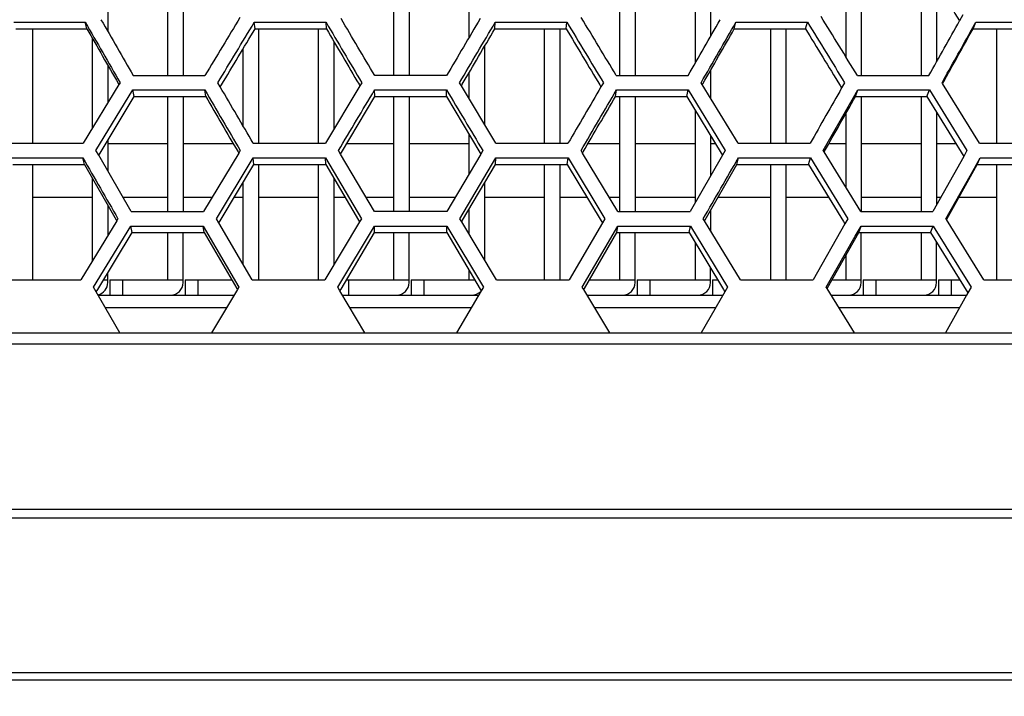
# Model space of a CAD drawing. Header units: millimetres. Extents: x 0 to 420, y 0 to 297.
# Tile 19 of 150: x 100.96 to 108.75, y 72.05 to 77.4. Entities that reach past the tile are written whole.
import ezdxf

# ---------------------------------------------------------------- set-up
doc = ezdxf.new("R2010")
doc.units = ezdxf.units.MM
doc.header["$LTSCALE"] = 23.1
doc.layers.get('0').update_dxf_attribs({"linetype": 'CONTINUOUS'})
doc.layers.add('06___PRT_ALL_SURFS', color=7, linetype='CONTINUOUS')
doc.layers.add('DIM_PILOTEES', color=7, linetype='CONTINUOUS')
doc.styles.get("Standard").update_dxf_attribs({"font": 'txt', "width": 0.7})
doc.dimstyles.new('DIMSTYLE_2', dxfattribs={"dimtxt": 2.5, "dimasz": 3.5, "dimexe": 2, "dimexo": 0, "dimtad": 1, "dimdec": 0, "dimlfac": 5, "dimdsep": 46, "dimtxsty": 'Standard', "dimblk": '_FILLED', "dimblk1": '_FILLED', "dimblk2": '_FILLED', "dimcen": 0, "dimazin": 2, "dimtp": 0.8, "dimtm": 0.8, "dimtfac": 1, "dimtdec": 0, "dimtofl": 0, "dimtmove": 0, "dimatfit": 3, "dimldrblk": '_FILLED', "dimfxl": 0, "dimtolj": 1, "dimarcsym": 0})
doc.dimstyles.new('DIMSTYLE_4', dxfattribs={"dimtxt": 2.5, "dimasz": 3.5, "dimexe": 2, "dimexo": 0, "dimtad": 1, "dimdec": 0, "dimlfac": 5, "dimdsep": 46, "dimtxsty": 'Standard', "dimblk": '_FILLED', "dimblk1": '_FILLED', "dimblk2": '_FILLED', "dimcen": 0, "dimazin": 2, "dimtp": 0.5, "dimtm": 0.5, "dimtfac": 1, "dimtdec": 0, "dimtofl": 0, "dimtmove": 0, "dimatfit": 3, "dimldrblk": '_FILLED', "dimfxl": 0, "dimtolj": 1, "dimarcsym": 0})

# ---------------------------------------------------------------- blocks, each defined once
blk = doc.blocks.new('_FILLED')
at = {"color": 0, "linetype": 'ByBlock'}
blk.add_solid([(0, 0), (-1, 0.1429), (-1, -0.1429)], dxfattribs=at)
blk = doc.blocks.new('*D5')
at = {"layer": 'DIM_PILOTEES', "color": 2, "linetype": 'Continuous'}
for p, q in [((103.5571, 103.858), (38.5903, 103.858)), ((40.5903, 103.858), (40.5903, 68.4239)), ((40.5903, 32.9897), (40.5903, 68.4239)), ((103.5571, 32.9897), (38.5903, 32.9897))]:
    blk.add_line(p, q, dxfattribs=at)
at = {"layer": 'DIM_PILOTEES', "color": 2, "linetype": 'Continuous', "xscale": 3.5, "yscale": 3.5, "zscale": 3.5}
for p, rotation in [((40.5903, 103.858), 90), ((40.5903, 32.9897), 270)]:
    blk.add_blockref('_FILLED', p, dxfattribs=dict(at, rotation=rotation))
at = {"layer": 'DIM_PILOTEES', "color": 2, "linetype": 'Continuous', "insert": (37.4653, 68.4239), "char_height": 2.5, "width": 8.303571, "attachment_point": 2, "rotation": 90, "line_spacing_factor": 0.9}
blk.add_mtext('{\\ftxt;\\W0.0001;\\H0.0001;\\~}{\\ftxt;\\W2.2142857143;\\H2.5; }{\\ftxt;\\W0.0001;\\H0.0001;\\~}', dxfattribs=at)
blk = doc.blocks.new('*D6')
at = {"layer": 'DIM_PILOTEES', "color": 2, "linetype": 'Continuous'}
for p, q in [((55.0188, 68.4239), (55.0188, 114.3385)), ((152.0954, 68.4239), (152.0954, 114.3385)), ((55.0188, 112.3385), (103.5571, 112.3385)), ((152.0954, 112.3385), (103.5571, 112.3385))]:
    blk.add_line(p, q, dxfattribs=at)
at = {"layer": 'DIM_PILOTEES', "color": 2, "linetype": 'Continuous', "xscale": 3.5, "yscale": 3.5, "zscale": 3.5, "rotation": 180}
blk.add_blockref('_FILLED', (55.0188, 112.3385), dxfattribs=at)
at = {"layer": 'DIM_PILOTEES', "color": 2, "linetype": 'Continuous', "xscale": 3.5, "yscale": 3.5, "zscale": 3.5}
blk.add_blockref('_FILLED', (152.0954, 112.3385), dxfattribs=at)
at = {"layer": 'DIM_PILOTEES', "color": 2, "linetype": 'Continuous', "insert": (103.8477, 115.4635), "char_height": 2.5, "width": 8.571429, "attachment_point": 2, "line_spacing_factor": 0.9}
blk.add_mtext('{\\ftxt;\\W0.0001;\\H0.0001;\\~}{\\ftxt;\\W2.2857142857;\\H2.5; }{\\ftxt;\\W0.0001;\\H0.0001;\\~}', dxfattribs=at)

msp = doc.modelspace()

# ---------------------------------------------------------------- linework, layer by layer
at = {"color": 7, "linetype": 'Continuous'}
for p, q in [((102.1371, 76.9621), (102.1371, 77.8659)), ((102.2571, 77.8659), (102.2571, 76.9621)), ((103.9251, 76.9621), (103.9251, 77.8659)), ((104.0451, 77.8659), (104.0451, 76.9621)), ((105.7131, 76.9621), (105.7131, 77.8659)), ((105.8331, 77.8659), (105.8331, 76.9621)), ((107.6211, 77.8659), (107.6211, 76.9621)), ((108.0971, 76.9621), (108.0971, 77.8659)), ((106.3091, 77.0611), (106.3091, 77.7289)), ((107.5011, 77.1076), (107.5011, 77.7796)), ((108.2171, 77.6904), (108.2171, 77.0693)), ((104.5211, 77.2657), (104.5211, 77.5572)), ((106.4291, 77.5306), (106.4291, 77.2692)), ((101.6611, 77.491), (101.6611, 77.3108)), ((108.425, 77.4403), (108.3994, 77.3945)), ((100.918, 77.3829), (101.4837, 77.3829)), ((101.4966, 77.3312), (101.4837, 77.3829)), ((102.8269, 77.3312), (102.8207, 77.3829)), ((102.8207, 77.3829), (103.3878, 77.3829)), ((103.3911, 77.3312), (103.3878, 77.3829)), ((104.723, 77.3312), (104.7264, 77.3829)), ((104.7264, 77.3829), (105.2934, 77.3829)), ((105.2872, 77.3312), (105.2934, 77.3829)), ((106.6175, 77.3312), (106.6304, 77.3829)), ((106.6304, 77.3829), (107.1961, 77.3829)), ((107.1804, 77.3312), (107.1961, 77.3829)), ((108.484, 77.3038), (108.5282, 77.3829)), ((108.5008, 77.3339), (108.5282, 77.3829)), ((108.5058, 77.3312), (108.5282, 77.3829)), ((108.5282, 77.3829), (109.0911, 77.3829)), ((101.0651, 77.3312), (101.0651, 76.4251)), ((102.8531, 77.3312), (102.8531, 76.4251)), ((103.3291, 76.4251), (103.3291, 77.3312)), ((105.1171, 76.4251), (105.1171, 77.3312)), ((105.2371, 77.3312), (105.2371, 76.4251)), ((106.9051, 76.4251), (106.9051, 77.3312)), ((107.0251, 77.3312), (107.0251, 76.4251)), ((108.6931, 76.4251), (108.6931, 77.3312)), ((101.5411, 76.5471), (101.5411, 77.2534)), ((103.4491, 77.2323), (103.4491, 76.5349)), ((104.6411, 77.1914), (104.6411, 76.575)), ((102.7331, 76.5607), (102.7331, 77.1746)), ((101.6611, 77.0438), (101.6611, 76.7437)), ((101.8623, 76.9621), (102.4305, 76.9621)), ((104.3415, 76.9621), (103.7726, 76.9621)), ((104.5211, 76.7757), (104.5211, 76.987)), ((105.6837, 76.9621), (106.2519, 76.9621)), ((106.4291, 77.0019), (106.4291, 76.7831)), ((107.5907, 76.9621), (108.1568, 76.9621)), ((101.7498, 76.8892), (101.4666, 76.4251)), ((101.7591, 76.9046), (101.7498, 76.8892)), ((102.5513, 76.8719), (102.5322, 76.9046)), ((103.6557, 76.8805), (103.3833, 76.4251)), ((103.6701, 76.9046), (103.6557, 76.8805)), ((103.6701, 76.9046), (103.6557, 76.8805)), ((104.4584, 76.8805), (104.4441, 76.9046)), ((104.7308, 76.4251), (104.4584, 76.8805)), ((105.5819, 76.9046), (105.5629, 76.8719)), ((105.5819, 76.9046), (105.5629, 76.8719)), ((106.3644, 76.8892), (106.355, 76.9046)), ((106.3644, 76.8892), (106.355, 76.9046)), ((106.6476, 76.4251), (106.3644, 76.8892)), ((107.4901, 76.9046), (107.4666, 76.8632)), ((107.4901, 76.9046), (107.4666, 76.8632)), ((108.2645, 76.8979), (108.2603, 76.9046)), ((108.558, 76.4251), (108.2645, 76.8979)), ((101.5681, 76.3674), (101.8605, 76.8471)), ((101.8715, 76.7954), (101.8605, 76.8471)), ((101.8605, 76.8471), (102.4292, 76.8471)), ((102.1371, 75.8862), (102.1371, 76.7954)), ((102.2571, 76.7954), (102.2571, 75.8862)), ((102.4373, 76.7954), (102.4292, 76.8471)), ((103.7738, 76.7954), (103.7724, 76.8471)), ((103.7724, 76.8471), (104.3417, 76.8471)), ((103.9251, 75.8862), (103.9251, 76.7954)), ((104.0451, 76.7954), (104.0451, 75.8862)), ((104.3403, 76.7954), (104.3417, 76.8471)), ((105.6768, 76.7954), (105.685, 76.8471)), ((105.685, 76.8471), (106.2536, 76.8471)), ((105.7131, 75.8862), (105.7131, 76.7954)), ((105.8331, 76.7954), (105.8331, 75.8862)), ((106.2426, 76.7954), (106.2536, 76.8471)), ((106.2536, 76.8471), (106.546, 76.3674)), ((107.5485, 76.7678), (107.5935, 76.8471)), ((107.5485, 76.7678), (107.5935, 76.8471)), ((107.5758, 76.7954), (107.5935, 76.8471)), ((107.5935, 76.8471), (108.1601, 76.8471)), ((107.6211, 76.7954), (107.6211, 75.8862)), ((108.0971, 75.8862), (108.0971, 76.7954)), ((108.1396, 76.7954), (108.1601, 76.8471)), ((108.1601, 76.8471), (108.4576, 76.3674)), ((107.3208, 76.3674), (107.5485, 76.7678)), ((106.3091, 75.9569), (106.3091, 76.6857)), ((107.5011, 76.0745), (107.5011, 76.663)), ((108.2171, 76.6697), (108.2171, 75.9389)), ((104.5211, 76.186), (104.5211, 76.4911)), ((106.4291, 76.4878), (106.4291, 76.1646)), ((100.8971, 76.4251), (101.4666, 76.4251)), ((101.6611, 76.4483), (101.6611, 76.2062)), ((101.6611, 76.4239), (102.1371, 76.4239)), ((102.2571, 76.4239), (102.653, 76.4239)), ((102.8125, 76.4251), (103.3833, 76.4251)), ((103.5531, 76.4239), (103.9251, 76.4239)), ((104.0451, 76.4239), (104.5211, 76.4239)), ((104.7308, 76.4251), (105.3017, 76.4251)), ((105.4612, 76.4239), (105.7131, 76.4239)), ((105.8331, 76.4239), (106.3091, 76.4239)), ((106.4291, 76.4239), (106.4679, 76.4239)), ((106.6476, 76.4251), (107.217, 76.4251)), ((107.3658, 76.4239), (107.5011, 76.4239)), ((107.6211, 76.4239), (108.0971, 76.4239)), ((108.2171, 76.4239), (108.3688, 76.4239)), ((108.558, 76.4251), (109.1246, 76.4251)), ((101.5895, 76.3304), (101.5681, 76.3674)), ((101.5895, 76.3304), (101.5681, 76.3674)), ((101.8459, 75.8862), (101.5895, 76.3304)), ((102.6973, 76.3477), (102.4184, 75.8862)), ((102.7092, 76.3674), (102.6973, 76.3477)), ((102.7092, 76.3674), (102.6973, 76.3477)), ((103.5026, 76.3391), (103.4858, 76.3674)), ((103.7705, 75.8862), (103.5026, 76.3391)), ((104.6115, 76.3391), (104.3436, 75.8862)), ((104.6283, 76.3674), (104.6115, 76.3391)), ((104.6283, 76.3674), (104.6115, 76.3391)), ((105.4169, 76.3477), (105.405, 76.3674)), ((105.6958, 75.8862), (105.4169, 76.3477)), ((106.5247, 76.3304), (106.2682, 75.8862)), ((106.546, 76.3674), (106.5247, 76.3304)), ((107.3276, 76.3564), (107.3208, 76.3674)), ((107.3276, 76.3564), (107.3208, 76.3674)), ((107.6171, 75.8862), (107.3276, 76.3564)), ((108.4576, 76.3674), (108.432, 76.3217)), ((108.4576, 76.3674), (108.432, 76.3217)), ((100.8946, 76.3098), (101.4645, 76.3098)), ((101.0651, 76.258), (101.0651, 75.3439)), ((101.4774, 76.258), (101.4645, 76.3098)), ((102.5208, 75.8283), (102.8115, 76.3098)), ((102.8177, 76.258), (102.8115, 76.3098)), ((102.8115, 76.3098), (103.3828, 76.3098)), ((102.8531, 76.258), (102.8531, 75.3439)), ((103.3291, 75.3439), (103.3291, 76.258)), ((103.3861, 76.258), (103.3828, 76.3098)), ((103.3828, 76.3098), (103.6672, 75.8283)), ((104.447, 75.8283), (104.7314, 76.3098)), ((104.728, 76.258), (104.7314, 76.3098)), ((104.7314, 76.3098), (105.3027, 76.3098)), ((105.1171, 75.3439), (105.1171, 76.258)), ((105.2371, 76.258), (105.2371, 75.3439)), ((105.2965, 76.258), (105.3027, 76.3098)), ((105.3027, 76.3098), (105.5933, 75.8283)), ((106.6367, 76.258), (106.6496, 76.3098)), ((106.6496, 76.3098), (107.2195, 76.3098)), ((106.9051, 75.3439), (106.9051, 76.258)), ((107.0251, 76.258), (107.0251, 75.3439)), ((107.2038, 76.258), (107.2195, 76.3098)), ((107.2195, 76.3098), (107.5157, 75.8283)), ((108.432, 76.3217), (108.1874, 75.8862)), ((108.5166, 76.2294), (108.5616, 76.3098)), ((108.5166, 76.2294), (108.5616, 76.3098)), ((108.5391, 76.258), (108.5616, 76.3098)), ((108.5616, 76.3098), (109.1287, 76.3098)), ((108.6931, 75.3439), (108.6931, 76.258)), ((108.2917, 75.8283), (108.5166, 76.2294)), ((101.5411, 75.4988), (101.5411, 76.1468)), ((102.7331, 75.4649), (102.7331, 76.1171)), ((103.4491, 76.1508), (103.4491, 75.4633)), ((104.6411, 76.1099), (104.6411, 75.5035)), ((101.0651, 75.9996), (101.5411, 75.9996)), ((101.6611, 75.9375), (101.6611, 75.6956)), ((101.7804, 75.9996), (102.1371, 75.9996)), ((102.2571, 75.9996), (102.487, 75.9996)), ((102.6625, 75.9996), (102.7331, 75.9996)), ((102.8531, 75.9996), (103.3291, 75.9996)), ((103.4491, 75.9996), (103.5379, 75.9996)), ((103.7033, 75.9996), (103.9251, 75.9996)), ((104.0451, 75.9996), (104.4108, 75.9996)), ((104.6411, 75.9996), (105.1171, 75.9996)), ((105.2371, 75.9996), (105.4516, 75.9996)), ((105.6272, 75.9996), (105.7131, 75.9996)), ((105.8331, 75.9996), (106.3091, 75.9996)), ((106.4887, 75.9996), (106.9051, 75.9996)), ((107.0251, 75.9996), (107.3619, 75.9996)), ((107.6211, 75.9996), (108.0971, 75.9996)), ((108.2171, 75.9996), (108.2512, 75.9996)), ((108.3952, 75.9996), (108.6931, 75.9996)), ((101.8459, 75.8862), (102.4184, 75.8862)), ((104.3436, 75.8862), (103.7705, 75.8862)), ((104.5211, 75.7042), (104.5211, 75.9058)), ((105.6958, 75.8862), (106.2682, 75.8862)), ((106.4291, 75.8957), (106.4291, 75.7349)), ((107.6171, 75.8862), (108.1874, 75.8862)), ((101.7326, 75.8129), (101.4472, 75.345)), ((101.742, 75.8283), (101.7326, 75.8129)), ((102.5399, 75.7956), (102.5208, 75.8283)), ((102.5399, 75.7956), (102.5208, 75.8283)), ((102.8032, 75.345), (102.5399, 75.7956)), ((103.6528, 75.8043), (103.3783, 75.345)), ((103.6672, 75.8283), (103.6528, 75.8043)), ((104.4613, 75.8043), (104.447, 75.8283)), ((104.4613, 75.8043), (104.447, 75.8283)), ((104.7359, 75.345), (104.4613, 75.8043)), ((105.5742, 75.7956), (105.311, 75.345)), ((105.5933, 75.8283), (105.5742, 75.7956)), ((105.5933, 75.8283), (105.5742, 75.7956)), ((106.3815, 75.8129), (106.3722, 75.8283)), ((106.3815, 75.8129), (106.3722, 75.8283)), ((106.6669, 75.345), (106.3815, 75.8129)), ((107.4922, 75.787), (107.2406, 75.345)), ((107.5157, 75.8283), (107.4922, 75.787)), ((107.5157, 75.8283), (107.4922, 75.787)), ((108.2958, 75.8216), (108.2917, 75.8283)), ((108.2958, 75.8216), (108.2917, 75.8283)), ((108.5916, 75.345), (108.2958, 75.8216)), ((101.5496, 75.2868), (101.8441, 75.7704)), ((101.8441, 75.7704), (102.417, 75.7704)), ((101.8551, 75.7187), (101.8441, 75.7704)), ((102.1371, 75.3439), (102.1371, 75.7187)), ((102.2571, 75.3239), (102.2571, 75.7187)), ((102.4252, 75.7187), (102.417, 75.7704)), ((102.417, 75.7704), (102.6991, 75.2868)), ((103.4816, 75.2868), (103.7703, 75.7704)), ((103.7717, 75.7187), (103.7703, 75.7704)), ((103.7703, 75.7704), (104.3439, 75.7704)), ((103.9251, 75.3439), (103.9251, 75.7187)), ((104.0451, 75.3239), (104.0451, 75.7187)), ((104.3424, 75.7187), (104.3439, 75.7704)), ((104.3439, 75.7704), (104.6326, 75.2868)), ((105.415, 75.2868), (105.6971, 75.7704)), ((105.689, 75.7187), (105.6971, 75.7704)), ((105.6971, 75.7704), (106.27, 75.7704)), ((105.7131, 75.3439), (105.7131, 75.7187)), ((105.8331, 75.3239), (105.8331, 75.7187)), ((106.259, 75.7187), (106.27, 75.7704)), ((106.27, 75.7704), (106.5646, 75.2868)), ((107.5741, 75.6897), (107.6199, 75.7704)), ((107.5741, 75.6897), (107.6199, 75.7704)), ((107.6022, 75.7187), (107.6199, 75.7704)), ((107.6199, 75.7704), (108.1907, 75.7704)), ((107.6211, 75.3239), (107.6211, 75.7187)), ((108.0971, 75.3439), (108.0971, 75.7187)), ((108.1702, 75.7187), (108.1907, 75.7704)), ((108.1907, 75.7704), (108.4905, 75.2868)), ((106.3091, 75.3439), (106.3091, 75.6361)), ((107.3451, 75.2868), (107.5741, 75.6897)), ((108.2171, 75.3239), (108.2171, 75.6427)), ((107.5011, 75.3439), (107.5011, 75.5395)), ((101.6611, 75.3239), (101.6611, 75.3985)), ((104.5211, 75.3439), (104.5211, 75.4178)), ((106.4291, 75.3239), (106.4291, 75.4381)), ((100.8735, 75.345), (101.4472, 75.345)), ((101.628, 75.3439), (101.6611, 75.3439)), ((101.6771, 75.3439), (101.6771, 75.2239)), ((101.6771, 75.3439), (102.2571, 75.3439)), ((101.7771, 75.3439), (101.7771, 75.2239)), ((102.2731, 75.3439), (102.2731, 75.2239)), ((102.2731, 75.3439), (102.6426, 75.3439)), ((102.3731, 75.3439), (102.3731, 75.2239)), ((102.8032, 75.345), (103.3783, 75.345)), ((103.5491, 75.3439), (104.0451, 75.3439)), ((103.5651, 75.3439), (103.5651, 75.2239)), ((104.0611, 75.3439), (104.0611, 75.2239)), ((104.0611, 75.3439), (104.565, 75.3439)), ((104.1611, 75.3439), (104.1611, 75.2239)), ((104.7359, 75.345), (105.311, 75.345)), ((105.4715, 75.3439), (105.8331, 75.3439)), ((105.8491, 75.3439), (105.8491, 75.2239)), ((105.8491, 75.3439), (106.4291, 75.3439)), ((105.9491, 75.3439), (105.9491, 75.2239)), ((106.4451, 75.3439), (106.4451, 75.2239)), ((106.4451, 75.3439), (106.4862, 75.3439)), ((106.6669, 75.345), (107.2406, 75.345)), ((107.3905, 75.3439), (107.6211, 75.3439)), ((107.6371, 75.3439), (107.6371, 75.2239)), ((107.6371, 75.3439), (108.2171, 75.3439)), ((107.7371, 75.3439), (107.7371, 75.2239)), ((108.2331, 75.3439), (108.2331, 75.2239)), ((108.2331, 75.3439), (108.4014, 75.3439)), ((108.3331, 75.3439), (108.3331, 75.2239)), ((108.5916, 75.345), (109.1625, 75.345)), ((101.5709, 75.2498), (101.5496, 75.2868)), ((101.5709, 75.2498), (101.5496, 75.2868)), ((101.7579, 74.9249), (101.5709, 75.2498)), ((102.6872, 75.2671), (102.481, 74.9249)), ((102.6991, 75.2868), (102.6872, 75.2671)), ((102.6991, 75.2868), (102.6872, 75.2671)), ((103.4983, 75.2584), (103.4816, 75.2868)), ((103.6951, 74.9249), (103.4983, 75.2584)), ((104.6158, 75.2584), (104.4191, 74.9249)), ((104.6326, 75.2868), (104.6158, 75.2584)), ((104.6326, 75.2868), (104.6158, 75.2584)), ((105.4269, 75.2671), (105.415, 75.2868)), ((105.4269, 75.2671), (105.415, 75.2868)), ((105.6332, 74.9249), (105.4269, 75.2671)), ((106.5433, 75.2498), (106.3563, 74.9249)), ((106.5646, 75.2868), (106.5433, 75.2498)), ((107.3519, 75.2758), (107.3451, 75.2868)), ((107.5674, 74.9249), (107.3519, 75.2758)), ((108.4905, 75.2868), (108.4553, 75.2239)), ((108.4649, 75.241), (108.4553, 75.2239)), ((108.4905, 75.2868), (108.4649, 75.241)), ((101.5858, 75.2239), (102.6612, 75.2239)), ((103.5187, 75.2239), (104.5955, 75.2239)), ((105.4529, 75.2239), (106.5284, 75.2239)), ((107.3838, 75.2239), (108.4553, 75.2239)), ((108.4553, 75.2239), (108.2878, 74.9249)), ((101.6425, 75.1252), (102.6018, 75.1252)), ((103.5769, 75.1252), (104.5373, 75.1252)), ((105.5124, 75.1252), (106.4716, 75.1252)), ((107.4444, 75.1252), (108.4001, 75.1252)), ((68.5506, 74.9249), (139.5636, 74.9249)), ((139.6714, 74.8361), (68.4428, 74.8361)), ((68.3605, 73.5291), (139.7537, 73.5291)), ((139.7731, 73.4596), (68.3411, 73.4596)), ((140.4415, 72.2364), (67.6726, 72.2364)), ((140.4923, 72.1772), (67.6218, 72.1772))]:
    msp.add_line(p, q, dxfattribs=at)
for centre, radius, start, end in [((316.9199, 201.116), 248.4404, 209.870361, 209.997656), ((315.6423, 200.5326), 246.9243, 209.910899, 210.029065), ((338.2936, 215.7004), 272.6031, 210.490473, 210.607213), ((-130.1794, 215.7004), 272.6031, 329.392787, 329.509527), ((-107.5282, 200.5326), 246.9243, 329.970935, 330.089101), ((-108.8057, 201.116), 248.4404, 330.002344, 330.129639), ((-89.4817, 188.1168), 226.7518, 330.645965, 330.771252), ((-92.7117, 189.7701), 230.4959, 330.681516, 330.795267), ((101.5611, 75.3239), 0.1, 283.3472, 360), ((102.1571, 75.3239), 0.1, 270, 360), ((103.9451, 75.3239), 0.1, 270, 360), ((105.7331, 75.3239), 0.1, 270, 360), ((106.3291, 75.3239), 0.1, 270, 360), ((107.5211, 75.3239), 0.1, 270, 360), ((108.1171, 75.3239), 0.1, 270, 360), ((104.5411, 75.3239), 0.1, 270, 315)]:
    msp.add_arc(centre, radius, start, end, dxfattribs=at)
for points in [[(102.7073, 77.4205), (102.6152, 77.2676), (102.5229, 77.1148), (102.4305, 76.9621)], [(105.6837, 76.9621), (105.5913, 77.1148), (105.499, 77.2676), (105.4068, 77.4205)], [(107.5907, 76.9621), (107.4948, 77.1177), (107.399, 77.2734), (107.3033, 77.4292)], [(102.5322, 76.9046), (102.6285, 77.064), (102.7247, 77.2234), (102.8207, 77.3829)], [(103.7726, 76.9621), (103.6839, 77.1119), (103.5953, 77.2619), (103.5068, 77.4119)], [(104.6073, 77.4119), (104.5189, 77.2619), (104.4303, 77.1119), (104.3415, 76.9621)], [(105.2934, 77.3829), (105.3895, 77.2234), (105.4856, 77.064), (105.5819, 76.9046)], [(107.1961, 77.3829), (107.294, 77.2234), (107.392, 77.064), (107.4901, 76.9046)], [(102.8125, 76.4251), (102.7253, 76.5739), (102.6382, 76.7229), (102.5513, 76.8719)], [(105.5629, 76.8719), (105.4759, 76.7229), (105.3889, 76.5739), (105.3017, 76.4251)], [(102.4292, 76.8471), (102.5224, 76.6871), (102.6157, 76.5273), (102.7092, 76.3674)], [(103.4858, 76.3674), (103.5815, 76.5273), (103.677, 76.6872), (103.7724, 76.8471)], [(104.3417, 76.8471), (104.4371, 76.6872), (104.5327, 76.5273), (104.6283, 76.3674)], [(105.405, 76.3674), (105.4984, 76.5273), (105.5918, 76.6871), (105.685, 76.8471)], [(107.4666, 76.8632), (107.3835, 76.7171), (107.3003, 76.5711), (107.217, 76.4251)], [(101.4645, 76.3098), (101.5569, 76.1492), (101.6494, 75.9888), (101.742, 75.8283)], [(106.3722, 75.8283), (106.4648, 75.9888), (106.5573, 76.1492), (106.6496, 76.3098)]]:
    msp.add_open_spline(points, degree=3, dxfattribs=at)
at = {"layer": '06___PRT_ALL_SURFS', "color": 7, "linetype": 'Continuous'}
for p, q in [((100.9338, 77.3312), (101.4966, 77.3312)), ((102.8269, 77.3312), (103.3911, 77.3312)), ((104.723, 77.3312), (105.2872, 77.3312)), ((106.6175, 77.3312), (107.1804, 77.3312)), ((108.5058, 77.3312), (109.0658, 77.3312)), ((101.7454, 76.8967), (101.7498, 76.8892)), ((102.5513, 76.8719), (102.5607, 76.8875)), ((102.5513, 76.8719), (102.5607, 76.8875)), ((103.6489, 76.8921), (103.6557, 76.8805)), ((104.4584, 76.8805), (104.4653, 76.8921)), ((104.4584, 76.8805), (104.4653, 76.8921)), ((105.5535, 76.8875), (105.5629, 76.8719)), ((105.5535, 76.8875), (105.5629, 76.8719)), ((106.3644, 76.8892), (106.3687, 76.8967)), ((107.4545, 76.8828), (107.4666, 76.8632)), ((107.4545, 76.8828), (107.4666, 76.8632)), ((108.2645, 76.8979), (108.2663, 76.9012)), ((108.2645, 76.8979), (108.2663, 76.9012)), ((101.6002, 76.348), (101.8715, 76.7954)), ((101.8715, 76.7954), (102.4373, 76.7954)), ((103.5107, 76.3526), (103.7738, 76.7954)), ((103.7738, 76.7954), (104.3403, 76.7954)), ((104.3403, 76.7954), (104.6034, 76.3526)), ((105.6768, 76.7954), (106.2426, 76.7954)), ((106.2426, 76.7954), (106.514, 76.348)), ((107.5758, 76.7954), (108.1396, 76.7954)), ((108.1396, 76.7954), (108.432, 76.3217)), ((101.5895, 76.3304), (101.6002, 76.348)), ((101.5895, 76.3304), (101.6002, 76.348)), ((102.6917, 76.3573), (102.6973, 76.3477)), ((103.5026, 76.3391), (103.5107, 76.3526)), ((103.5026, 76.3391), (103.5107, 76.3526)), ((104.6034, 76.3526), (104.6115, 76.3391)), ((105.4169, 76.3477), (105.4224, 76.3573)), ((106.514, 76.348), (106.5247, 76.3304)), ((107.3276, 76.3564), (107.3307, 76.3618)), ((107.3276, 76.3564), (107.3307, 76.3618)), ((100.9103, 76.258), (101.4774, 76.258)), ((101.4774, 76.258), (101.7283, 75.8205)), ((102.5493, 75.8112), (102.8177, 76.258)), ((102.8177, 76.258), (103.3861, 76.258)), ((103.3861, 76.258), (103.646, 75.8159)), ((104.4682, 75.8159), (104.728, 76.258)), ((104.728, 76.258), (105.2965, 76.258)), ((105.2965, 76.258), (105.5649, 75.8112)), ((106.3859, 75.8205), (106.6367, 76.258)), ((106.6367, 76.258), (107.2038, 76.258)), ((107.2038, 76.258), (107.4802, 75.8066)), ((108.2977, 75.825), (108.5391, 76.258)), ((108.5391, 76.258), (109.1034, 76.258)), ((101.7283, 75.8205), (101.7326, 75.8129)), ((102.5399, 75.7956), (102.5493, 75.8112)), ((102.5399, 75.7956), (102.5493, 75.8112)), ((103.646, 75.8159), (103.6528, 75.8043)), ((104.4613, 75.8043), (104.4682, 75.8159)), ((105.5649, 75.8112), (105.5742, 75.7956)), ((106.3815, 75.8129), (106.3859, 75.8205)), ((107.4802, 75.8066), (107.4922, 75.787)), ((108.2958, 75.8216), (108.2977, 75.825)), ((108.2958, 75.8216), (108.2977, 75.825)), ((101.5816, 75.2674), (101.8551, 75.7187)), ((101.8551, 75.7187), (102.4252, 75.7187)), ((102.4252, 75.7187), (102.6817, 75.2767)), ((103.5064, 75.272), (103.7717, 75.7187)), ((103.7717, 75.7187), (104.3424, 75.7187)), ((104.3424, 75.7187), (104.6077, 75.272)), ((105.4325, 75.2767), (105.689, 75.7187)), ((105.689, 75.7187), (106.259, 75.7187)), ((106.259, 75.7187), (106.5326, 75.2674)), ((107.355, 75.2812), (107.6022, 75.7187)), ((107.6022, 75.7187), (108.1702, 75.7187)), ((108.1702, 75.7187), (108.4649, 75.241)), ((101.5709, 75.2498), (101.5816, 75.2674)), ((102.6817, 75.2767), (102.6872, 75.2671)), ((103.4983, 75.2584), (103.5064, 75.272)), ((104.6077, 75.272), (104.6158, 75.2584)), ((105.4269, 75.2671), (105.4325, 75.2767)), ((106.5326, 75.2674), (106.5433, 75.2498)), ((107.3519, 75.2758), (107.355, 75.2812))]:
    msp.add_line(p, q, dxfattribs=at)
for centre, radius, start, end in [((314.5262, 199.0478), 245.3498, 209.741922, 209.858837), ((-106.4121, 199.0478), 245.3498, 330.141163, 330.258078), ((-88.1694, 186.5809), 224.9814, 330.82325, 330.948574)]:
    msp.add_arc(centre, radius, start, end, dxfattribs=at)
for points in [[(108.1091, 77.8659), (108.2057, 77.7087), (108.3025, 77.5515), (108.3994, 77.3945)], [(102.5607, 76.8875), (102.6495, 77.0353), (102.7383, 77.1832), (102.8269, 77.3312)], [(103.3911, 77.3312), (103.4769, 77.1847), (103.5628, 77.0384), (103.6489, 76.8921)], [(104.4653, 76.8921), (104.5513, 77.0384), (104.6372, 77.1847), (104.723, 77.3312)], [(105.2872, 77.3312), (105.3759, 77.1832), (105.4646, 77.0353), (105.5535, 76.8875)], [(107.1804, 77.3312), (107.2716, 77.1816), (107.363, 77.0322), (107.4545, 76.8828)], [(102.4373, 76.7954), (102.522, 76.6493), (102.6068, 76.5032), (102.6917, 76.3573)], [(105.4224, 76.3573), (105.5073, 76.5032), (105.5921, 76.6493), (105.6768, 76.7954)], [(107.3307, 76.3618), (107.4125, 76.5063), (107.4943, 76.6508), (107.5758, 76.7954)]]:
    msp.add_open_spline(points, degree=3, dxfattribs=at)

# ---------------------------------------------------------------- dimensions: what is measured, and where the dimension line sits
at = {"layer": 'DIM_PILOTEES', "color": 2, "linetype": 'Continuous'}
for base, p1, p2, angle, text, dimstyle, picture, middle in [((55.0188, 112.3385), (152.0954, 68.4239), (55.0188, 68.4239), 180, '{\\ftxt;\\W0.0001;\\H0.0001;\\~}{\\ftxt;\\W2.2857142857;\\H2.5; }{\\ftxt;\\W0.0001;\\H0.0001;\\~}', 'DIMSTYLE_2', '*D6', (103.4905, 112.3385)), ((40.5903, 32.9897), (103.5571, 103.858), (103.5571, 32.9897), 270, '{\\ftxt;\\W0.0001;\\H0.0001;\\~}{\\ftxt;\\W2.2142857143;\\H2.5; }{\\ftxt;\\W0.0001;\\H0.0001;\\~}', 'DIMSTYLE_4', '*D5', (40.5903, 68.0667))]:
    dim = msp.add_linear_dim(base=base, p1=p1, p2=p2, angle=angle, text=text, dimstyle=dimstyle, dxfattribs=at)
    dim.commit()
    dim.dimension.update_dxf_attribs({"geometry": picture, "text_midpoint": middle, "dimtype": 160})

doc.saveas('drawing.dxf')
